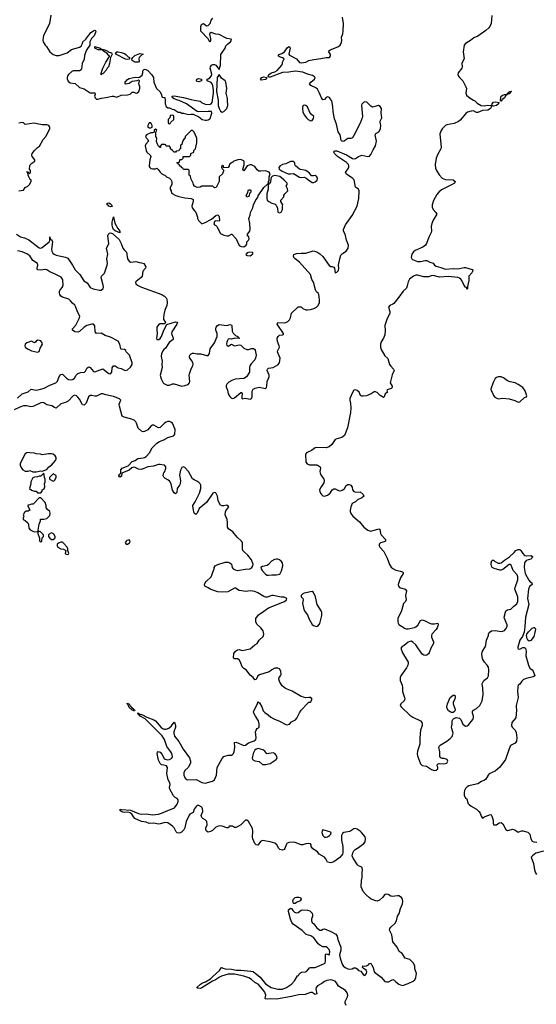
# Model space of a CAD drawing. Header units: inches. Extents: x 2396598 to 2566999, y 262085 to 451979.
# Tile 197 of 256: x 2488139 to 2494802, y 368334 to 381037. Entities that reach past the tile are written whole.
import ezdxf

# ---------------------------------------------------------------- set-up
doc = ezdxf.new("R2010")
doc.units = ezdxf.units.IN
doc.header["$MEASUREMENT"] = 0
for name, color, linetype in [('C4387', 7, 'Continuous'), ('C4388', 7, 'Continuous'), ('C4396', 7, 'Continuous'), ('C4397', 7, 'Continuous'), ('C4398', 7, 'Continuous')]:
    doc.layers.add(name, color=color, linetype=linetype)

msp = doc.modelspace()

# ---------------------------------------------------------------- linework, layer by layer
at = {"layer": 'C4387', "color": 5}
for points, elevation in [([(2488129, 378831), (2488190, 378838), (2488210, 378870), (2488244, 378890), (2488264, 378910), (2488288, 378950), (2488286, 378970), (2488276, 378976), (2488255, 379010), (2488249, 379030), (2488246, 379066), (2488228, 379070), (2488230, 379074), (2488250, 379074), (2488258, 379058), (2488270, 379054), (2488278, 379070), (2488278, 379090), (2488266, 379110), (2488268, 379152), (2488275, 379165), (2488294, 379186), (2488335, 379210), (2488335, 379230), (2488302, 379270), (2488295, 379290), (2488298, 379310), (2488329, 379351), (2488369, 379390), (2488393, 379407), (2488444, 379490), (2488477, 379530), (2488529, 379630), (2488529, 379650), (2488514, 379670), (2488490, 379679), (2488430, 379681), (2488323, 379703), (2488210, 379686), (2488190, 379708), (2488170, 379709), (2488130, 379702)], 40), ([(2490000, 379426), (2489970, 379426), (2489954, 379410), (2489954, 379390), (2489950, 379386), (2489942, 379402), (2489930, 379406), (2489915, 379430), (2489905, 379465), (2489909, 379510), (2489895, 379530), (2489894, 379550), (2489896, 379584), (2489906, 379610), (2489890, 379626), (2489874, 379610), (2489873, 379587), (2489850, 379578), (2489830, 379578), (2489774, 379550), (2489762, 379530), (2489770, 379514), (2489794, 379490), (2489802, 379470), (2489766, 379430), (2489759, 379410), (2489761, 379390), (2489771, 379351), (2489781, 379330), (2489826, 379286), (2489832, 379270), (2489819, 379230), (2489808, 379150), (2489810, 379142), (2489816, 379130), (2489830, 379119), (2489850, 379111), (2489889, 379111), (2489910, 379122), (2489926, 379106), (2489950, 379072), (2489974, 379050), (2490000, 379037)], 40), ([(2488097, 378270), (2488150, 378236), (2488202, 378222), (2488257, 378197), (2488390, 378095), (2488410, 378088), (2488430, 378097), (2488519, 378170), (2488529, 378190), (2488530, 378234), (2488534, 378210), (2488542, 378202), (2488550, 378202), (2488563, 378170), (2488550, 378070), (2488553, 378050), (2488566, 378026), (2488585, 378010), (2488610, 377999), (2488732, 377972), (2488759, 377959), (2488822, 377870), (2488853, 377810), (2488914, 377750), (2488967, 377667), (2489010, 377641), (2489050, 377582), (2489085, 377565), (2489170, 377546), (2489191, 377549), (2489215, 377570), (2489220, 377590), (2489217, 377610), (2489189, 377711), (2489194, 377730), (2489232, 377768), (2489268, 377870), (2489271, 377891), (2489264, 377950), (2489278, 378010), (2489260, 378090), (2489282, 378130), (2489289, 378151), (2489275, 378250), (2489283, 378270), (2489297, 378283), (2489310, 378289), (2489338, 378278), (2489421, 378201), (2489450, 378150), (2489471, 378090), (2489487, 378067), (2489518, 378038), (2489530, 377951), (2489550, 377921), (2489570, 377910), (2489637, 377917), (2489684, 377904), (2489710, 377902), (2489741, 377890), (2489755, 377870), (2489764, 377850), (2489761, 377830), (2489727, 377793), (2489720, 377730), (2489707, 377710), (2489640, 377660), (2489633, 377650), (2489636, 377630), (2489658, 377610), (2489710, 377584), (2489973, 377493), (2490000, 377475)], 20), ([(2488110, 376156), (2488171, 376209), (2488250, 376236), (2488289, 376270), (2488350, 376258), (2488412, 376268), (2488457, 376283), (2488530, 376323), (2488605, 376350), (2488627, 376373), (2488650, 376435), (2488670, 376460), (2488690, 376465), (2488744, 376410), (2488770, 376395), (2488810, 376392), (2488830, 376397), (2488844, 376410), (2488866, 376450), (2488890, 376473), (2488926, 376486), (2488975, 376490), (2488990, 376503), (2489010, 376545), (2489030, 376560), (2489050, 376550), (2489090, 376497), (2489110, 376493), (2489210, 376532), (2489270, 376484), (2489290, 376474), (2489310, 376470), (2489326, 376490), (2489334, 376546), (2489350, 376572), (2489370, 376573), (2489410, 376547), (2489450, 376536), (2489490, 376516), (2489510, 376513), (2489530, 376520), (2489570, 376552), (2489590, 376588), (2489589, 376610), (2489554, 376710), (2489513, 376750), (2489508, 376768), (2489490, 376783), (2489450, 376786), (2489443, 376790), (2489432, 376850), (2489410, 376890), (2489310, 376941), (2489241, 376961), (2489190, 376991), (2489130, 376990), (2489111, 377011), (2489110, 377086), (2489090, 377107), (2489070, 377110), (2489005, 377090), (2488970, 377069), (2488910, 377012), (2488890, 377004), (2488850, 377010), (2488820, 377030), (2488822, 377050), (2488864, 377096), (2488912, 377190), (2488916, 377210), (2488884, 377270), (2488865, 377330), (2488852, 377352), (2488819, 377379), (2488795, 377410), (2488772, 377430), (2488690, 377456), (2488670, 377470), (2488659, 377490), (2488652, 377510), (2488653, 377530), (2488662, 377550), (2488693, 377587), (2488702, 377618), (2488695, 377675), (2488690, 377690), (2488673, 377713), (2488590, 377758), (2488530, 377784), (2488490, 377810), (2488470, 377814), (2488405, 377805), (2488371, 377811), (2488363, 377830), (2488375, 377870), (2488370, 377890), (2488310, 377930), (2488271, 377990), (2488230, 378018), (2488170, 378042), (2488110, 378053)], 20), ([(2490000, 377234), (2489992, 377190), (2489996, 377170), (2490000, 377163)], 20), ([(2490000, 377114), (2489990, 377112), (2489950, 377113), (2489930, 377100), (2489910, 377070), (2489906, 377034), (2489913, 376990), (2489904, 376930), (2489909, 376909), (2489933, 376910), (2489950, 376923), (2489970, 376951), (2489999, 377030), (2490000, 377032)], 20), ([(2490000, 376780), (2489989, 376770), (2489969, 376730), (2489966, 376690), (2489978, 376630), (2489971, 376590), (2489976, 376550), (2489952, 376450), (2489963, 376403), (2489990, 376350), (2490000, 376343)], 20), ([(2490000, 375823), (2489950, 375775), (2489930, 375773), (2489870, 375806), (2489850, 375806), (2489830, 375794), (2489790, 375745), (2489750, 375725), (2489730, 375721), (2489710, 375728), (2489667, 375767), (2489647, 375830), (2489635, 375850), (2489614, 375870), (2489570, 375889), (2489487, 375907), (2489463, 375923), (2489425, 376050), (2489423, 376077), (2489443, 376130), (2489425, 376145), (2489350, 376177), (2489250, 376196), (2489210, 376210), (2489190, 376208), (2489130, 376179), (2489110, 376178), (2489070, 376188), (2489050, 376188), (2489027, 376170), (2488997, 376090), (2488970, 376062), (2488950, 376069), (2488910, 376141), (2488890, 376167), (2488870, 376186), (2488850, 376192), (2488830, 376182), (2488765, 376115), (2488730, 376097), (2488670, 376080), (2488610, 376027), (2488590, 376032), (2488555, 376055), (2488490, 376069), (2488450, 376092), (2488430, 376096), (2488410, 376092), (2488330, 376054), (2488308, 376048), (2488284, 376044), (2488230, 376054), (2488187, 376053), (2488140, 376040), (2488070, 376005)], 20), ([(2490000, 375291), (2489950, 375300), (2489930, 375299), (2489864, 375276), (2489794, 375266), (2489710, 375234), (2489670, 375238), (2489630, 375261), (2489610, 375265), (2489585, 375255), (2489550, 375226), (2489455, 375185), (2489451, 375149), (2489430, 375133), (2489421, 375141), (2489417, 375150), (2489430, 375175), (2489440, 375180), (2489445, 375190), (2489445, 375230), (2489461, 375250), (2489538, 375282), (2489590, 375337), (2489629, 375351), (2489663, 375377), (2489730, 375384), (2489750, 375389), (2489770, 375401), (2489815, 375450), (2489848, 375512), (2489907, 375573), (2489944, 375596), (2490000, 375618)], 20), ([(2490000, 375136), (2489991, 375150), (2489996, 375184), (2490000, 375191)], 20), ([(2490000, 371763), (2489977, 371797), (2489798, 371978), (2489756, 372016), (2489695, 372050), (2489683, 372063), (2489670, 372070), (2489667, 372087), (2489658, 372090), (2489670, 372092), (2489681, 372081), (2489721, 372070), (2489778, 372038), (2489870, 372005), (2489890, 371990), (2489965, 371905), (2489989, 371889), (2490000, 371886)], 20), ([(2490000, 371417), (2489970, 371424), (2489950, 371440), (2489930, 371484), (2489914, 371570), (2489916, 371584), (2489926, 371594), (2489950, 371588), (2489976, 371556), (2490000, 371511)], 20), ([(2490000, 370677), (2489950, 370660), (2489930, 370658), (2489870, 370672), (2489810, 370668), (2489770, 370682), (2489712, 370692), (2489626, 370730), (2489610, 370746), (2489586, 370786), (2489564, 370804), (2489534, 370814), (2489490, 370810), (2489470, 370813), (2489437, 370830), (2489439, 370839), (2489429, 370850), (2489442, 370842), (2489454, 370846), (2489570, 370839), (2489670, 370795), (2489706, 370786), (2489770, 370790), (2489850, 370780), (2489930, 370788), (2489970, 370798), (2490000, 370811)], 20)]:
    msp.add_lwpolyline(points, dxfattribs=dict(at, elevation=elevation))
for points, elevation in [([(2489830, 379706), (2489810, 379706), (2489794, 379670), (2489794, 379650), (2489810, 379642), (2489830, 379642), (2489846, 379650), (2489846, 379670)], 40), ([(2489310, 378621), (2489290, 378630), (2489282, 378642), (2489269, 378650), (2489269, 378670), (2489290, 378673), (2489310, 378663), (2489323, 378650), (2489330, 378628)], 20), ([(2489430, 378289), (2489370, 378315), (2489350, 378330), (2489340, 378350), (2489332, 378388), (2489334, 378426), (2489350, 378492), (2489367, 378410), (2489404, 378344), (2489431, 378310)], 20), ([(2488370, 376904), (2488351, 376890), (2488344, 376876), (2488330, 376869), (2488290, 376888), (2488230, 376869), (2488211, 376850), (2488205, 376830), (2488211, 376811), (2488242, 376790), (2488290, 376766), (2488370, 376747), (2488390, 376758), (2488403, 376797), (2488432, 376850), (2488429, 376870), (2488410, 376892)], 40), ([(2488250, 375455), (2488230, 375449), (2488210, 375434), (2488146, 375310), (2488146, 375290), (2488161, 375250), (2488178, 375230), (2488210, 375211), (2488249, 375211), (2488270, 375222), (2488310, 375205), (2488350, 375205), (2488410, 375218), (2488430, 375214), (2488490, 375232), (2488514, 375270), (2488550, 375291), (2488602, 375350), (2488609, 375370), (2488609, 375390), (2488598, 375410), (2488573, 375433), (2488550, 375437), (2488510, 375436), (2488430, 375422), (2488406, 375430), (2488350, 375437), (2488330, 375444), (2488269, 375449)], 40), ([(2488450, 375186), (2488412, 375148), (2488390, 375148), (2488370, 375138), (2488330, 375135), (2488310, 375126), (2488285, 375075), (2488285, 375050), (2488265, 374990), (2488290, 374965), (2488330, 374952), (2488350, 374952), (2488370, 374934), (2488410, 374934), (2488427, 374953), (2488428, 374970), (2488454, 374986), (2488462, 375010), (2488458, 375050), (2488468, 375072), (2488468, 375108), (2488458, 375130), (2488456, 375164)], 40), ([(2488570, 375178), (2488522, 375130), (2488522, 375110), (2488570, 375082), (2488588, 375092), (2488608, 375130), (2488608, 375150), (2488600, 375160)], 40), ([(2488410, 374866), (2488390, 374866), (2488312, 374788), (2488290, 374788), (2488270, 374778), (2488245, 374775), (2488244, 374764), (2488271, 374710), (2488250, 374698), (2488224, 374696), (2488200, 374680), (2488185, 374650), (2488192, 374630), (2488182, 374610), (2488182, 374590), (2488210, 374574), (2488244, 374544), (2488251, 374530), (2488258, 374478), (2488276, 374456), (2488310, 374436), (2488330, 374431), (2488367, 374433), (2488378, 374438), (2488374, 374410), (2488393, 374347), (2488394, 374310), (2488410, 374302), (2488426, 374310), (2488428, 374350), (2488446, 374370), (2488446, 374390), (2488406, 374430), (2488380, 374440), (2488378, 374450), (2488389, 374530), (2488406, 374570), (2488406, 374594), (2488450, 374591), (2488490, 374601), (2488530, 374642), (2488534, 374666), (2488529, 374690), (2488497, 374717), (2488480, 374740), (2488482, 374770), (2488468, 374810)], 40), ([(2488550, 374418), (2488520, 374400), (2488512, 374390), (2488512, 374370), (2488526, 374346), (2488550, 374332), (2488570, 374332), (2488590, 374342), (2488598, 374350), (2488598, 374370), (2488580, 374400), (2488570, 374408)], 40), ([(2488670, 374295), (2488650, 374289), (2488622, 374270), (2488622, 374250), (2488632, 374230), (2488670, 374211), (2488706, 374206), (2488734, 374190), (2488725, 374150), (2488730, 374145), (2488750, 374138), (2488770, 374142), (2488774, 374150), (2488758, 374190), (2488759, 374210), (2488753, 374230), (2488703, 374283), (2488690, 374294)], 40), ([(2489550, 374328), (2489521, 374319), (2489511, 374310), (2489501, 374290), (2489512, 374272), (2489530, 374271), (2489550, 374285), (2489558, 374290), (2489562, 374310)], 40), ([(2489610, 372122), (2489590, 372130), (2489550, 372165), (2489538, 372198), (2489525, 372210), (2489530, 372225), (2489536, 372216), (2489550, 372211), (2489563, 372183), (2489570, 372180), (2489583, 372163), (2489604, 372150), (2489604, 372144), (2489623, 372130), (2489618, 372122)], 20)]:
    msp.add_lwpolyline(points, close=True, dxfattribs=dict(at, elevation=elevation))
at = {"layer": 'C4388', "color": 5, "elevation": 40}
msp.add_lwpolyline([(2488543, 381097), (2488523, 380990), (2488447, 380830), (2488441, 380810), (2488439, 380770), (2488443, 380750), (2488466, 380710), (2488485, 380690), (2488530, 380622), (2488572, 380590), (2488610, 380576), (2488650, 380576), (2488750, 380611), (2488809, 380651), (2488910, 380683), (2488930, 380696), (2488949, 380730), (2488954, 380750), (2488993, 380787), (2489056, 380870), (2489090, 380895), (2489110, 380901), (2489121, 380890), (2489119, 380870), (2489100, 380830), (2489067, 380793), (2489043, 380750), (2489045, 380710), (2489007, 380653), (2488987, 380613), (2488976, 380576), (2488971, 380529), (2488947, 380473), (2488938, 380402), (2488930, 380389), (2488910, 380377), (2488830, 380377), (2488810, 380370), (2488768, 380330), (2488756, 380310), (2488750, 380290), (2488752, 380272), (2488763, 380243), (2488790, 380223), (2488853, 380213), (2488910, 380161), (2488970, 380147), (2489050, 380095), (2489110, 380092), (2489112, 380070), (2489105, 380050), (2489111, 380030), (2489130, 380011), (2489148, 380012), (2489195, 380025), (2489252, 380032), (2489330, 380051), (2489351, 380051), (2489390, 380038), (2489450, 380065), (2489530, 380066), (2489546, 380070), (2489563, 380077), (2489590, 380102), (2489610, 380102), (2489630, 380092), (2489650, 380091), (2489675, 380110), (2489689, 380150), (2489689, 380170), (2489675, 380210), (2489686, 380250), (2489670, 380258), (2489652, 380248), (2489590, 380239), (2489550, 380214), (2489510, 380204), (2489498, 380210), (2489498, 380230), (2489530, 380266), (2489550, 380277), (2489630, 380297), (2489669, 380291), (2489683, 380297), (2489717, 380323), (2489729, 380350), (2489729, 380371), (2489738, 380390), (2489744, 380396), (2489757, 380397), (2489790, 380382), (2489844, 380324), (2489863, 380290), (2489871, 380230), (2489905, 380150), (2489946, 380110), (2489962, 380082), (2489978, 380038), (2490000, 380034)], dxfattribs=at)
for points in [[(2489190, 380652), (2489205, 380655), (2489238, 380650), (2489275, 380630), (2489282, 380622), (2489325, 380610), (2489331, 380591), (2489311, 380550), (2489299, 380470), (2489283, 380430), (2489268, 380412), (2489255, 380385), (2489216, 380344), (2489201, 380339), (2489190, 380326), (2489189, 380349), (2489210, 380410), (2489250, 380487), (2489298, 380562), (2489298, 380570), (2489290, 380574), (2489265, 380605), (2489219, 380630), (2489217, 380637), (2489206, 380646), (2489189, 380649), (2489150, 380648), (2489110, 380670), (2489110, 380690), (2489178, 380670)], [(2489530, 380522), (2489506, 380526), (2489388, 380590), (2489375, 380610), (2489390, 380621), (2489410, 380623), (2489450, 380615), (2489490, 380599), (2489510, 380586), (2489538, 380558), (2489554, 380550), (2489554, 380530), (2489550, 380528)], [(2489630, 380488), (2489615, 380495), (2489588, 380510), (2489587, 380533), (2489598, 380550), (2489626, 380574), (2489666, 380594), (2489690, 380599), (2489731, 380591), (2489716, 380584), (2489681, 380550), (2489676, 380530), (2489678, 380502), (2489670, 380488)]]:
    msp.add_lwpolyline(points, close=True, dxfattribs=at)
at = {"layer": 'C4396', "color": 5, "elevation": 20}
msp.add_lwpolyline([(2492350, 368320), (2492338, 368350), (2492339, 368370), (2492369, 368430), (2492370, 368450), (2492361, 368481), (2492340, 368510), (2492249, 368569), (2492225, 368610), (2492206, 368630), (2492170, 368645), (2492150, 368648), (2492100, 368640), (2492070, 368627), (2492038, 368602), (2491982, 368570), (2491965, 368550), (2491960, 368530), (2491970, 368470), (2491950, 368459), (2491910, 368484), (2491890, 368485), (2491820, 368460), (2491735, 368455), (2491646, 368434), (2491450, 368399), (2491370, 368404), (2491330, 368400), (2491310, 368404), (2491306, 368410), (2491314, 368450), (2491300, 368490), (2491270, 368530), (2491213, 368593), (2491170, 368616), (2491130, 368655), (2491094, 368674), (2491030, 368696), (2490910, 368723), (2490830, 368721), (2490743, 368697), (2490715, 368685), (2490664, 368650), (2490627, 368633), (2490490, 368544), (2490470, 368539), (2490440, 368540), (2490430, 368541), (2490425, 368550), (2490470, 368594), (2490498, 368610), (2490537, 368623), (2490599, 368661), (2490630, 368693), (2490717, 368770), (2490737, 368803), (2490750, 368807), (2490759, 368799), (2490791, 368791), (2490870, 368786), (2490930, 368774), (2490990, 368773), (2491122, 368762), (2491150, 368755), (2491242, 368682), (2491310, 368599), (2491382, 368550), (2491470, 368527), (2491529, 368530), (2491579, 368550), (2491645, 368595), (2491684, 368636), (2491721, 368699), (2491733, 368707), (2491750, 368731), (2491773, 368747), (2491827, 368753), (2491841, 368759), (2491877, 368803), (2491889, 368810), (2491950, 368810), (2492070, 368862), (2492078, 368870), (2492085, 368895), (2492085, 368975), (2492090, 368985), (2492130, 368971), (2492136, 368984), (2492139, 369010), (2492130, 369039), (2492110, 369064), (2492090, 369075), (2492050, 369077), (2492010, 369097), (2491990, 369115), (2491932, 369192), (2491895, 369215), (2491835, 369235), (2491784, 369284), (2491667, 369367), (2491650, 369390), (2491631, 369430), (2491607, 369530), (2491607, 369553), (2491630, 369574), (2491650, 369565), (2491663, 369543), (2491684, 369524), (2491710, 369515), (2491730, 369520), (2491770, 369548), (2491790, 369554), (2491850, 369550), (2491880, 369540), (2491910, 369511), (2491916, 369490), (2491916, 369470), (2491902, 369430), (2491902, 369410), (2491911, 369390), (2491932, 369372), (2491970, 369322), (2492010, 369291), (2492030, 369291), (2492050, 369305), (2492070, 369307), (2492150, 369274), (2492217, 369237), (2492233, 369213), (2492244, 369170), (2492280, 369070), (2492280, 369030), (2492266, 368970), (2492272, 368930), (2492300, 368850), (2492312, 368832), (2492337, 368810), (2492370, 368793), (2492392, 368788), (2492429, 368791), (2492450, 368805), (2492470, 368805), (2492490, 368792), (2492510, 368771), (2492541, 368761), (2492570, 368718), (2492590, 368706), (2492612, 368730), (2492617, 368750), (2492614, 368770), (2492570, 368798), (2492562, 368810), (2492566, 368830), (2492585, 368825), (2492610, 368830), (2492636, 368844), (2492650, 368861), (2492670, 368865), (2492679, 368839), (2492699, 368810), (2492705, 368770), (2492715, 368750), (2492802, 368682), (2492850, 368629), (2492870, 368622), (2492897, 368623), (2492950, 368653), (2492970, 368643), (2492990, 368622), (2493030, 368593), (2493070, 368576), (2493090, 368579), (2493150, 368600), (2493212, 368630), (2493234, 368650), (2493250, 368679), (2493258, 368730), (2493236, 368790), (2493235, 368830), (2493212, 368870), (2493173, 368913), (2493110, 368930), (2493070, 368987), (2493034, 369014), (2493009, 369069), (2492950, 369141), (2492940, 369230), (2492910, 369290), (2492912, 369310), (2492925, 369330), (2492980, 369380), (2493000, 369410), (2493010, 369470), (2493033, 369507), (2493049, 369570), (2493077, 369630), (2493082, 369658), (2493077, 369690), (2493065, 369710), (2493030, 369734), (2493010, 369735), (2492943, 369723), (2492927, 369727), (2492890, 369752), (2492870, 369756), (2492850, 369749), (2492819, 369710), (2492781, 369679), (2492750, 369666), (2492731, 369669), (2492672, 369692), (2492650, 369707), (2492607, 369747), (2492569, 369790), (2492543, 369850), (2492547, 369930), (2492557, 369970), (2492556, 370000)], dxfattribs=at)
msp.add_lwpolyline([(2491670, 369635), (2491661, 369670), (2491669, 369690), (2491694, 369710), (2491710, 369715), (2491738, 369718), (2491763, 369710), (2491768, 369690), (2491756, 369670), (2491710, 369647), (2491690, 369636)], close=True, dxfattribs=at)
at = {"layer": 'C4397', "color": 5}
for points, elevation in [([(2490000, 376343), (2490014, 376334), (2490043, 376323), (2490070, 376323), (2490110, 376338), (2490130, 376341), (2490230, 376310), (2490270, 376316), (2490310, 376330), (2490331, 376350), (2490335, 376370), (2490325, 376450), (2490328, 376470), (2490350, 376531), (2490372, 376570), (2490376, 376590), (2490373, 376610), (2490364, 376630), (2490335, 376670), (2490329, 376690), (2490333, 376710), (2490352, 376728), (2490370, 376735), (2490386, 376734), (2490430, 376725), (2490475, 376725), (2490550, 376704), (2490570, 376703), (2490587, 376730), (2490594, 376790), (2490652, 376868), (2490688, 376950), (2490687, 376987), (2490670, 377030), (2490667, 377050), (2490673, 377070), (2490690, 377091), (2490710, 377103), (2490810, 377090), (2490850, 377105), (2490870, 377097), (2490874, 377090), (2490880, 377020), (2490891, 376991), (2490923, 376963), (2490951, 376950), (2490958, 376938), (2490976, 376930), (2490970, 376924), (2490914, 376926), (2490870, 376914), (2490850, 376918), (2490830, 376915), (2490813, 376890), (2490810, 376878), (2490807, 376850), (2490810, 376832), (2490830, 376826), (2490870, 376852), (2490910, 376831), (2490970, 376842), (2490990, 376839), (2491030, 376797), (2491070, 376781), (2491090, 376782), (2491130, 376795), (2491156, 376796), (2491168, 376788), (2491175, 376775), (2491188, 376710), (2491182, 376670), (2491174, 376650), (2491124, 376596), (2491107, 376573), (2491101, 376550), (2491103, 376490), (2491064, 376430), (2491030, 376408), (2490920, 376400), (2490876, 376384), (2490838, 376362), (2490810, 376336), (2490802, 376318), (2490802, 376302), (2490819, 376259), (2490830, 376210), (2490850, 376174), (2490870, 376154), (2490890, 376151), (2490910, 376160), (2490990, 376227), (2491005, 376225), (2491010, 376214), (2491003, 376170), (2491005, 376150), (2491010, 376145), (2491046, 376154), (2491110, 376142), (2491129, 376150), (2491139, 376170), (2491136, 376244), (2491151, 376269), (2491178, 376282), (2491226, 376294), (2491310, 376279), (2491322, 376290), (2491328, 376310), (2491331, 376370), (2491356, 376430), (2491357, 376450), (2491333, 376510), (2491337, 376530), (2491350, 376539), (2491410, 376551), (2491470, 376583), (2491490, 376611), (2491499, 376670), (2491471, 376730), (2491466, 376750), (2491470, 376770), (2491488, 376810), (2491485, 376830), (2491463, 376883), (2491462, 376930), (2491471, 376949), (2491481, 376959), (2491490, 376965), (2491530, 376970), (2491540, 376980), (2491542, 376990), (2491461, 377110), (2491469, 377130), (2491550, 377126), (2491571, 377129), (2491597, 377143), (2491617, 377163), (2491632, 377190), (2491644, 377250), (2491730, 377331), (2491750, 377334), (2491770, 377331), (2491791, 377310), (2491830, 377294), (2491850, 377292), (2491890, 377300), (2491934, 377310), (2491969, 377330), (2491990, 377351), (2492008, 377390), (2492008, 377428), (2491998, 377490), (2491989, 377509), (2491967, 377527), (2491954, 377550), (2491927, 377650), (2491906, 377686), (2491892, 377750), (2491747, 377907), (2491693, 377950), (2491676, 377970), (2491669, 377990), (2491674, 378006), (2491710, 378019), (2491770, 378025), (2491830, 378023), (2491926, 378054), (2491970, 378041), (2492010, 378017), (2492050, 377983), (2492130, 377867), (2492150, 377854), (2492170, 377854), (2492190, 377845), (2492199, 377830), (2492210, 377772), (2492230, 377779), (2492250, 377801), (2492254, 377830), (2492249, 377870), (2492267, 377953), (2492283, 377997), (2492301, 378019), (2492350, 378052), (2492376, 378090), (2492378, 378130), (2492353, 378193), (2492335, 378270), (2492316, 378310), (2492317, 378330), (2492342, 378390), (2492428, 378510), (2492492, 378630), (2492513, 378730), (2492516, 378830), (2492509, 378849), (2492470, 378878), (2492453, 378973), (2492432, 378992), (2492370, 379030), (2492348, 379050), (2492341, 379070), (2492344, 379076), (2492373, 379110), (2492383, 379130), (2492384, 379150), (2492378, 379170), (2492355, 379195), (2492240, 379270), (2492200, 379310), (2492190, 379330), (2492198, 379342), (2492210, 379346), (2492230, 379343), (2492353, 379293), (2492430, 379245), (2492450, 379240), (2492470, 379246), (2492507, 379273), (2492550, 379288), (2492630, 379272), (2492650, 379278), (2492670, 379296), (2492700, 379360), (2492730, 379411), (2492741, 379470), (2492725, 379550), (2492733, 379567), (2492770, 379589), (2492794, 379630), (2492798, 379670), (2492787, 379713), (2492790, 379730), (2492808, 379770), (2492807, 379807), (2492801, 379830), (2492806, 379890), (2492790, 379919), (2492769, 379929), (2492690, 379909), (2492670, 379923), (2492615, 379975), (2492590, 379979), (2492572, 379970), (2492554, 379946), (2492548, 379930), (2492560, 379790), (2492556, 379770), (2492530, 379703), (2492450, 379545), (2492430, 379514), (2492422, 379510), (2492410, 379505), (2492370, 379504), (2492322, 379470), (2492310, 379466), (2492298, 379470), (2492290, 379475), (2492283, 379490), (2492283, 379510), (2492272, 379550), (2492248, 379592), (2492224, 379690), (2492198, 379758), (2492181, 379850), (2492179, 379919), (2492165, 379990), (2492158, 380000)], 20), ([(2490014, 380000), (2490016, 379950), (2490030, 379918), (2490050, 379902), (2490070, 379902), (2490104, 379884), (2490130, 379878), (2490184, 379844), (2490210, 379842), (2490230, 379832), (2490250, 379831), (2490310, 379812), (2490350, 379818), (2490377, 379817), (2490450, 379785), (2490492, 379750), (2490530, 379739), (2490550, 379741), (2490570, 379746), (2490596, 379764), (2490616, 379830), (2490611, 379851), (2490570, 379854), (2490449, 379849), (2490430, 379854), (2490289, 379950), (2490195, 379995), (2490179, 380000)], 40), ([(2490388, 380000), (2490465, 379985), (2490478, 379978), (2490482, 379970), (2490530, 379948), (2490590, 379945), (2490610, 379951), (2490621, 379970), (2490625, 379990), (2490626, 380000)], 40), ([(2490697, 380000), (2490699, 379990), (2490700, 379930), (2490711, 379891), (2490730, 379856), (2490750, 379846), (2490770, 379852), (2490809, 379891), (2490823, 379930), (2490819, 380000)], 40), ([(2493994, 380000), (2494010, 379991), (2494041, 379961), (2494090, 379929), (2494130, 379925), (2494173, 379933), (2494229, 379931), (2494232, 379950), (2494250, 379973), (2494276, 379976), (2494322, 379970), (2494315, 379965), (2494313, 379950), (2494287, 379930), (2494250, 379923), (2494230, 379929), (2494222, 379918), (2494222, 379910), (2494212, 379890), (2494176, 379870), (2494110, 379865), (2494050, 379841), (2494030, 379840), (2493990, 379860), (2493962, 379858), (2493916, 379844), (2493893, 379827), (2493820, 379740), (2493798, 379722), (2493743, 379697), (2493650, 379679), (2493630, 379670), (2493589, 379631), (2493573, 379607), (2493557, 379563), (2493575, 379390), (2493571, 379370), (2493530, 379303), (2493509, 379250), (2493499, 379170), (2493503, 379123), (2493516, 379090), (2493550, 379036), (2493590, 378993), (2493630, 378975), (2493730, 378969), (2493754, 378950), (2493745, 378930), (2493715, 378910), (2493580, 378840), (2493547, 378813), (2493518, 378782), (2493477, 378703), (2493459, 378650), (2493460, 378620), (2493470, 378590), (2493508, 378550), (2493519, 378530), (2493470, 378452), (2493454, 378406), (2493447, 378370), (2493450, 378310), (2493446, 378290), (2493417, 378230), (2493388, 378150), (2493374, 378130), (2493337, 378103), (2493241, 378059), (2493217, 378043), (2493195, 378010), (2493187, 377970), (2493196, 377950), (2493204, 377944), (2493270, 377917), (2493310, 377916), (2493370, 377932), (2493390, 377929), (2493430, 377909), (2493470, 377896), (2493489, 377870), (2493510, 377856), (2493570, 377842), (2493630, 377820), (2493730, 377825), (2493790, 377822), (2493870, 377841), (2493890, 377840), (2493976, 377816), (2493982, 377810), (2493981, 377790), (2493971, 377770), (2493932, 377730), (2493934, 377670), (2493913, 377593), (2493915, 377565), (2493910, 377558), (2493902, 377582), (2493890, 377585), (2493870, 377608), (2493843, 377670), (2493830, 377689), (2493810, 377704), (2493790, 377710), (2493670, 377724), (2493554, 377714), (2493470, 377736), (2493446, 377734), (2493410, 377721), (2493350, 377720), (2493270, 377743), (2493250, 377743), (2493219, 377730), (2493168, 377690), (2493150, 377656), (2493138, 377602), (2493126, 377574), (2493086, 377534), (2493030, 377457), (2492963, 377377), (2492950, 377366), (2492911, 377349), (2492896, 377330), (2492914, 377274), (2492913, 377250), (2492875, 377170), (2492854, 377106), (2492850, 377090), (2492855, 377025), (2492847, 376973), (2492830, 376930), (2492801, 376879), (2492793, 376850), (2492794, 376810), (2492803, 376783), (2492850, 376702), (2492887, 376667), (2492909, 376589), (2492925, 376565), (2492959, 376530), (2492967, 376510), (2492943, 376457), (2492918, 376350), (2492942, 376310), (2492941, 376290), (2492930, 376279), (2492878, 376262), (2492874, 376250), (2492882, 376230), (2492851, 376209), (2492842, 376170), (2492830, 376162), (2492789, 376190), (2492750, 376225), (2492730, 376234), (2492710, 376234), (2492671, 376210), (2492610, 376185), (2492570, 376178), (2492550, 376181), (2492534, 376190), (2492517, 376230), (2492493, 376253), (2492470, 376263), (2492450, 376257), (2492431, 376229), (2492399, 376150), (2492396, 376130), (2492406, 376086), (2492412, 376031), (2492406, 375970), (2492368, 375770), (2492328, 375672), (2492293, 375647), (2492229, 375631), (2492210, 375620), (2492165, 375555), (2492130, 375524), (2492090, 375515), (2491970, 375518), (2491950, 375514), (2491901, 375479), (2491838, 375450), (2491827, 375430), (2491829, 375330), (2491846, 375306), (2491876, 375296), (2491970, 375292), (2491990, 375287), (2492013, 375270), (2492017, 375250), (2492012, 375210), (2492014, 375190), (2492025, 375165), (2492062, 375110), (2492067, 375090), (2492060, 375060), (2492026, 375010), (2492008, 374970), (2492009, 374950), (2492017, 374930), (2492031, 374910), (2492050, 374893), (2492070, 374888), (2492110, 374901), (2492143, 374930), (2492170, 374971), (2492190, 374985), (2492210, 374983), (2492250, 374964), (2492270, 374960), (2492290, 374961), (2492309, 374970), (2492328, 374990), (2492350, 375028), (2492370, 375040), (2492390, 375040), (2492410, 375031), (2492420, 375020), (2492427, 375007), (2492433, 374970), (2492448, 374948), (2492470, 374942), (2492530, 374947), (2492567, 374910), (2492576, 374890), (2492573, 374887), (2492551, 374870), (2492498, 374842), (2492470, 374817), (2492426, 374794), (2492410, 374750), (2492402, 374710), (2492401, 374690), (2492408, 374668), (2492435, 374630), (2492520, 374560), (2492577, 374490), (2492630, 374453), (2492670, 374440), (2492770, 374470), (2492783, 374463), (2492794, 374410), (2492802, 374390), (2492856, 374330), (2492857, 374310), (2492841, 374299), (2492794, 374286), (2492782, 374279), (2492775, 374270), (2492774, 374250), (2492785, 374230), (2492835, 374175), (2492880, 374090), (2492907, 374010), (2492930, 373975), (2492950, 373956), (2492990, 373933), (2493050, 373924), (2493075, 373915), (2493084, 373904), (2493087, 373890), (2493050, 373836), (2493032, 373790), (2493022, 373750), (2493023, 373730), (2493038, 373710), (2493109, 373689), (2493126, 373670), (2493117, 373610), (2493125, 373550), (2493114, 373530), (2493090, 373504), (2493062, 373410), (2493018, 373310), (2493015, 373270), (2493020, 373250), (2493030, 373235), (2493110, 373182), (2493130, 373176), (2493150, 373176), (2493230, 373195), (2493250, 373204), (2493273, 373227), (2493310, 373285), (2493330, 373293), (2493370, 373283), (2493416, 373256), (2493450, 373243), (2493490, 373242), (2493530, 373250), (2493535, 373230), (2493523, 373190), (2493510, 373169), (2493456, 373110), (2493449, 373090), (2493450, 373070), (2493476, 373010), (2493476, 372990), (2493443, 372930), (2493419, 372870), (2493410, 372856), (2493390, 372840), (2493370, 372835), (2493350, 372839), (2493330, 372851), (2493250, 372970), (2493210, 373006), (2493190, 373018), (2493170, 373016), (2493150, 373008), (2493098, 372962), (2493070, 372950), (2493053, 372930), (2493075, 372870), (2493137, 372770), (2493148, 372750), (2493150, 372730), (2493145, 372710), (2493127, 372673), (2493053, 372570), (2493045, 372550), (2493046, 372510), (2493070, 372450), (2493076, 372416), (2493077, 372370), (2493104, 372290), (2493105, 372275), (2493098, 372250), (2493055, 372210), (2493048, 372190), (2493059, 372170), (2493170, 372063), (2493210, 372038), (2493310, 371992), (2493326, 371970), (2493330, 371950), (2493328, 371930), (2493310, 371870), (2493300, 371770), (2493301, 371690), (2493270, 371601), (2493267, 371567), (2493270, 371538), (2493294, 371470), (2493310, 371436), (2493330, 371415), (2493386, 371406), (2493450, 371362), (2493490, 371351), (2493510, 371355), (2493532, 371370), (2493532, 371392), (2493524, 371410), (2493529, 371431), (2493550, 371439), (2493610, 371435), (2493650, 371444), (2493661, 371470), (2493653, 371493), (2493615, 371505), (2493587, 371507), (2493570, 371514), (2493557, 371530), (2493559, 371590), (2493547, 371650), (2493552, 371668), (2493562, 371678), (2493649, 371730), (2493690, 371763), (2493715, 371790), (2493728, 371830), (2493711, 371890), (2493710, 371910), (2493719, 371950), (2493718, 371990), (2493726, 372010), (2493738, 372022), (2493768, 372032), (2493810, 372027), (2493830, 372010), (2493856, 371950), (2493870, 371933), (2493890, 371922), (2493910, 371928), (2493930, 371944), (2493985, 372010), (2493993, 372030), (2493994, 372050), (2493981, 372090), (2493981, 372110), (2493993, 372127), (2494030, 372150), (2494072, 372190), (2494106, 372250), (2494116, 372330), (2494112, 372412), (2494102, 372470), (2494127, 372510), (2494173, 372547), (2494186, 372570), (2494190, 372650), (2494184, 372684), (2494170, 372710), (2494133, 372750), (2494110, 372789), (2494098, 372850), (2494107, 372890), (2494145, 372950), (2494151, 372970), (2494160, 373030), (2494184, 373090), (2494186, 373110), (2494196, 373130), (2494225, 373150), (2494270, 373155), (2494350, 373145), (2494370, 373147), (2494390, 373157), (2494410, 373176), (2494426, 373210), (2494427, 373230), (2494390, 373310), (2494387, 373330), (2494408, 373410), (2494430, 373425), (2494473, 373430), (2494512, 373470), (2494550, 373500), (2494566, 373530), (2494562, 373590), (2494526, 373690), (2494528, 373710), (2494564, 373810), (2494565, 373850), (2494555, 373875), (2494505, 373930), (2494478, 373998), (2494470, 374007), (2494450, 374007), (2494370, 373943), (2494350, 373933), (2494330, 373933), (2494290, 373949), (2494257, 373957), (2494230, 373974), (2494220, 374010), (2494221, 374030), (2494230, 374054), (2494238, 374062), (2494250, 374065), (2494265, 374050), (2494310, 374026), (2494330, 374024), (2494350, 374030), (2494390, 374065), (2494455, 374105), (2494517, 374163), (2494539, 374190), (2494570, 374202), (2494590, 374201), (2494603, 374190), (2494627, 374150), (2494650, 374125), (2494670, 374119), (2494730, 374124), (2494752, 374112), (2494745, 374090), (2494730, 374076), (2494670, 374061), (2494650, 374030), (2494645, 373970), (2494660, 373890), (2494704, 373804), (2494723, 373783), (2494744, 373770), (2494747, 373750), (2494715, 373725), (2494700, 373690), (2494690, 373570), (2494704, 373490), (2494662, 373330), (2494655, 373205), (2494644, 373136), (2494623, 373077), (2494589, 373030), (2494562, 372942), (2494563, 372930), (2494570, 372919), (2494590, 372915), (2494630, 372935), (2494650, 372939), (2494664, 372924), (2494672, 372888), (2494667, 372830), (2494701, 372710), (2494719, 372670), (2494750, 372648), (2494763, 372630), (2494783, 372570), (2494763, 372557), (2494670, 372538), (2494637, 372523), (2494616, 372504), (2494590, 372464), (2494570, 372449), (2494563, 372430), (2494559, 372370), (2494569, 372290), (2494544, 372190), (2494542, 372170), (2494548, 372130), (2494536, 372030), (2494488, 371970), (2494481, 371930), (2494491, 371910), (2494529, 371869), (2494541, 371841), (2494552, 371772), (2494548, 371730), (2494530, 371703), (2494469, 371671), (2494451, 371629), (2494404, 371490), (2494330, 371394), (2494270, 371343), (2494194, 371306), (2494180, 371290), (2494150, 371240), (2494135, 371225), (2494095, 371210), (2494050, 371176), (2493950, 371157), (2493930, 371151), (2493910, 371138), (2493890, 371116), (2493877, 371090), (2493870, 371066), (2493870, 371034), (2493890, 370994), (2493904, 370984), (2493921, 370930), (2493938, 370910), (2493964, 370890), (2494030, 370850), (2494063, 370823), (2494078, 370798), (2494090, 370762), (2494110, 370734), (2494126, 370750), (2494142, 370758), (2494210, 370783), (2494219, 370779), (2494230, 370762), (2494245, 370710), (2494246, 370666), (2494252, 370650), (2494290, 370649), (2494323, 370677), (2494350, 370680), (2494370, 370663), (2494410, 370590), (2494430, 370577), (2494450, 370579), (2494495, 370595), (2494526, 370586), (2494570, 370554), (2494610, 370570), (2494628, 370572), (2494693, 370553), (2494717, 370530), (2494730, 370470), (2494750, 370438), (2494770, 370428), (2494810, 370426)], 20), ([(2494358, 380000), (2494350, 379984), (2494345, 379985), (2494341, 380000)], 20), ([(2490000, 379037), (2490012, 379032), (2490034, 379010), (2490072, 378992), (2490090, 378974), (2490102, 378950), (2490102, 378910), (2490082, 378870), (2490082, 378850), (2490092, 378830), (2490098, 378798), (2490154, 378770), (2490190, 378758), (2490270, 378738), (2490351, 378731), (2490376, 378716), (2490378, 378690), (2490358, 378630), (2490365, 378610), (2490392, 378572), (2490410, 378554), (2490431, 378491), (2490432, 378470), (2490447, 378447), (2490490, 378405), (2490530, 378419), (2490615, 378465), (2490670, 378510), (2490690, 378519), (2490697, 378517), (2490707, 378507), (2490710, 378494), (2490715, 378445), (2490710, 378438), (2490670, 378444), (2490650, 378434), (2490643, 378403), (2490650, 378392), (2490670, 378382), (2490682, 378370), (2490730, 378278), (2490770, 378259), (2490812, 378248), (2490832, 378248), (2490870, 378271), (2490874, 378270), (2490931, 378210), (2490970, 378122), (2490994, 378110), (2491030, 378107), (2491062, 378130), (2491069, 378150), (2491068, 378172), (2491090, 378194), (2491098, 378210), (2491094, 378234), (2491078, 378250), (2491078, 378270), (2491109, 378310), (2491112, 378328), (2491109, 378410), (2491094, 378470), (2491110, 378514), (2491116, 378550), (2491146, 378610), (2491155, 378650), (2491185, 378715), (2491210, 378745), (2491217, 378763), (2491290, 378871), (2491330, 378912), (2491346, 378914), (2491349, 378949), (2491358, 378962), (2491358, 379010), (2491369, 379050), (2491357, 379070), (2491310, 379089), (2491250, 379083), (2491224, 379084), (2491200, 379100), (2491170, 379144), (2491130, 379165), (2491110, 379165), (2491071, 379150), (2491028, 379088), (2491018, 379110), (2491034, 379166), (2491034, 379210), (2490992, 379232), (2490954, 379230), (2490902, 379210), (2490890, 379198), (2490845, 379175), (2490842, 379150), (2490830, 379128), (2490766, 379126), (2490766, 379150), (2490750, 379158), (2490745, 379155), (2490742, 379130), (2490750, 379114), (2490774, 379090), (2490764, 379076), (2490754, 379050), (2490714, 379010), (2490711, 378950), (2490674, 378870), (2490650, 378868), (2490630, 378888), (2490490, 378888), (2490465, 378875), (2490430, 378874), (2490410, 378879), (2490395, 378890), (2490382, 378910), (2490378, 378930), (2490348, 378990), (2490342, 379022), (2490326, 379030), (2490326, 379090), (2490322, 379102), (2490310, 379106), (2490250, 379106), (2490242, 379122), (2490226, 379130), (2490222, 379142), (2490207, 379147), (2490202, 379162), (2490187, 379167), (2490182, 379182), (2490166, 379190), (2490170, 379194), (2490202, 379198), (2490206, 379230), (2490210, 379234), (2490230, 379234), (2490246, 379250), (2490247, 379273), (2490330, 379274), (2490346, 379290), (2490346, 379310), (2490386, 379330), (2490386, 379350), (2490407, 379373), (2490422, 379450), (2490422, 379510), (2490390, 379586), (2490370, 379606), (2490350, 379606), (2490274, 379530), (2490272, 379510), (2490260, 379500), (2490244, 379476), (2490233, 379447), (2490232, 379428), (2490218, 379422), (2490214, 379410), (2490214, 379370), (2490198, 379362), (2490190, 379346), (2490158, 379342), (2490150, 379326), (2490130, 379326), (2490108, 379348), (2490086, 379370), (2490086, 379390), (2490070, 379406), (2490030, 379406), (2490022, 379422), (2490010, 379426), (2490000, 379426)], 40), ([(2490000, 377475), (2490008, 377470), (2490028, 377450), (2490037, 377430), (2490040, 377390), (2490036, 377350), (2490010, 377290), (2490000, 377234)], 20), ([(2490000, 377163), (2490018, 377130), (2490017, 377123), (2490005, 377115), (2490000, 377114)], 20), ([(2490000, 377032), (2490037, 377103), (2490150, 377138), (2490173, 377133), (2490168, 377110), (2490100, 377010), (2490098, 376990), (2490119, 376930), (2490119, 376910), (2490066, 376874), (2490021, 376799), (2490000, 376780)], 20), ([(2490000, 375618), (2490010, 375623), (2490050, 375648), (2490121, 375670), (2490130, 375677), (2490140, 375690), (2490145, 375750), (2490111, 375830), (2490090, 375846), (2490070, 375853), (2490050, 375852), (2490030, 375845), (2490007, 375830), (2490000, 375823)], 20), ([(2490000, 375191), (2490012, 375210), (2490024, 375250), (2490023, 375270), (2490009, 375289), (2490000, 375291)], 20), ([(2490000, 371886), (2490005, 371885), (2490030, 371884), (2490064, 371896), (2490095, 371925), (2490133, 371973), (2490142, 371962), (2490150, 371930), (2490149, 371910), (2490129, 371850), (2490127, 371830), (2490135, 371795), (2490190, 371724), (2490246, 371626), (2490330, 371513), (2490344, 371470), (2490342, 371450), (2490330, 371421), (2490310, 371390), (2490271, 371350), (2490258, 371322), (2490257, 371290), (2490273, 371253), (2490293, 371233), (2490309, 371229), (2490414, 371234), (2490490, 371196), (2490530, 371188), (2490628, 371212), (2490652, 371230), (2490679, 371290), (2490684, 371390), (2490750, 371507), (2490770, 371530), (2490829, 371550), (2490870, 371550), (2490884, 371556), (2490897, 371570), (2490905, 371590), (2490912, 371650), (2490910, 371711), (2490930, 371715), (2491030, 371674), (2491050, 371679), (2491092, 371708), (2491165, 371735), (2491184, 371750), (2491189, 371770), (2491182, 371850), (2491189, 371870), (2491204, 371890), (2491220, 371900), (2491229, 371911), (2491229, 371951), (2491221, 371990), (2491181, 372050), (2491159, 372090), (2491156, 372110), (2491206, 372210), (2491210, 372234), (2491230, 372222), (2491262, 372170), (2491280, 372120), (2491299, 372099), (2491345, 372070), (2491379, 372039), (2491415, 372015), (2491490, 371987), (2491570, 371944), (2491590, 371939), (2491621, 371950), (2491643, 371977), (2491696, 372004), (2491714, 372026), (2491746, 372094), (2491769, 372130), (2491850, 372216), (2491870, 372232), (2491890, 372232), (2491912, 372270), (2491894, 372290), (2491870, 372293), (2491830, 372286), (2491770, 372307), (2491654, 372374), (2491568, 372408), (2491524, 372444), (2491496, 372490), (2491481, 372530), (2491487, 372550), (2491504, 372570), (2491510, 372590), (2491506, 372630), (2491490, 372662), (2491470, 372672), (2491430, 372669), (2491391, 372650), (2491371, 372630), (2491357, 372623), (2491230, 372583), (2491210, 372570), (2491190, 372526), (2491170, 372518), (2491149, 372550), (2491110, 372579), (2491066, 372646), (2491030, 372666), (2491010, 372689), (2490989, 372750), (2490970, 372779), (2490950, 372789), (2490910, 372790), (2490898, 372810), (2490902, 372858), (2490923, 372890), (2490950, 372905), (2490970, 372910), (2491010, 372898), (2491110, 372918), (2491170, 372970), (2491202, 372990), (2491226, 373030), (2491280, 373080), (2491288, 373110), (2491280, 373150), (2491250, 373191), (2491198, 373238), (2491184, 373270), (2491183, 373310), (2491221, 373359), (2491243, 373377), (2491290, 373404), (2491350, 373450), (2491555, 373530), (2491582, 373550), (2491586, 373570), (2491550, 373585), (2491510, 373586), (2491410, 373608), (2491390, 373607), (2491330, 373588), (2491310, 373588), (2491290, 373594), (2491210, 373642), (2491170, 373659), (2491112, 373668), (2491050, 373661), (2491030, 373663), (2490970, 373674), (2490923, 373703), (2490910, 373704), (2490824, 373656), (2490750, 373651), (2490696, 373656), (2490604, 373684), (2490570, 373709), (2490528, 373730), (2490522, 373750), (2490533, 373770), (2490546, 373790), (2490607, 373850), (2490618, 373870), (2490629, 373910), (2490649, 373950), (2490649, 373971), (2490659, 373990), (2490695, 374010), (2490790, 374036), (2490830, 374038), (2490850, 374030), (2490870, 374011), (2490880, 373970), (2490894, 373950), (2490917, 373937), (2490950, 373931), (2491047, 373947), (2491108, 373952), (2491132, 373970), (2491147, 373990), (2491152, 374010), (2491130, 374070), (2491080, 374130), (2491042, 374162), (2491018, 374190), (2491011, 374211), (2491011, 374290), (2491001, 374310), (2490942, 374362), (2490888, 374430), (2490834, 374470), (2490818, 374490), (2490820, 374550), (2490816, 374590), (2490788, 374650), (2490792, 374688), (2490799, 374701), (2490835, 374750), (2490810, 374774), (2490770, 374765), (2490750, 374765), (2490730, 374775), (2490698, 374830), (2490690, 374890), (2490670, 374932), (2490650, 374938), (2490630, 374929), (2490550, 374807), (2490455, 374730), (2490430, 374669), (2490410, 374654), (2490390, 374669), (2490376, 374730), (2490373, 374770), (2490404, 374816), (2490459, 374930), (2490475, 374990), (2490474, 375030), (2490467, 375047), (2490448, 375068), (2490425, 375085), (2490390, 375099), (2490370, 375114), (2490316, 375210), (2490270, 375259), (2490250, 375266), (2490230, 375258), (2490213, 375227), (2490202, 375162), (2490212, 375092), (2490210, 375050), (2490201, 375030), (2490172, 374990), (2490165, 374935), (2490150, 374921), (2490130, 374932), (2490110, 374969), (2490091, 375050), (2490077, 375077), (2490050, 375102), (2490010, 375120), (2490000, 375136)], 20), ([(2490000, 371511), (2490004, 371504), (2490016, 371496), (2490050, 371489), (2490070, 371490), (2490100, 371510), (2490110, 371530), (2490102, 371570), (2490090, 371593), (2490039, 371659), (2490009, 371750), (2490000, 371763)], 20), ([(2490000, 370811), (2490135, 370870), (2490170, 370916), (2490185, 370950), (2490184, 370970), (2490169, 370990), (2490143, 371003), (2490122, 371022), (2490075, 371110), (2490071, 371130), (2490078, 371170), (2490074, 371190), (2490053, 371230), (2490038, 371310), (2490046, 371390), (2490032, 371410), (2490000, 371417)], 20), ([(2492556, 370000), (2492555, 370030), (2492559, 370070), (2492556, 370090), (2492550, 370102), (2492510, 370119), (2492495, 370135), (2492440, 370220), (2492427, 370250), (2492435, 370290), (2492450, 370315), (2492465, 370330), (2492510, 370358), (2492578, 370410), (2492593, 370430), (2492601, 370470), (2492594, 370494), (2492549, 370549), (2492530, 370569), (2492490, 370595), (2492470, 370602), (2492450, 370597), (2492398, 370562), (2492318, 370550), (2492302, 370538), (2492290, 370510), (2492290, 370450), (2492306, 370370), (2492307, 370290), (2492303, 370270), (2492270, 370226), (2492190, 370173), (2492150, 370158), (2492108, 370168), (2492086, 370210), (2492070, 370230), (2492002, 370270), (2491982, 370302), (2491919, 370339), (2491899, 370370), (2491899, 370390), (2491890, 370402), (2491870, 370409), (2491830, 370402), (2491790, 370389), (2491770, 370389), (2491690, 370423), (2491670, 370426), (2491610, 370422), (2491586, 370410), (2491574, 370390), (2491558, 370342), (2491549, 370331), (2491530, 370324), (2491493, 370333), (2491482, 370342), (2491454, 370390), (2491431, 370411), (2491370, 370430), (2491270, 370445), (2491246, 370434), (2491215, 370390), (2491210, 370387), (2491190, 370390), (2491170, 370410), (2491144, 370470), (2491140, 370490), (2491148, 370568), (2491141, 370601), (2491090, 370690), (2491070, 370710), (2491050, 370708), (2490990, 370651), (2490930, 370615), (2490910, 370614), (2490886, 370630), (2490850, 370634), (2490842, 370630), (2490834, 370610), (2490811, 370609), (2490750, 370630), (2490710, 370637), (2490670, 370618), (2490625, 370575), (2490599, 370561), (2490570, 370555), (2490550, 370566), (2490541, 370590), (2490541, 370610), (2490556, 370650), (2490552, 370690), (2490532, 370712), (2490503, 370730), (2490490, 370745), (2490479, 370770), (2490501, 370819), (2490499, 370859), (2490490, 370875), (2490450, 370897), (2490430, 370899), (2490414, 370886), (2490391, 370850), (2490376, 370810), (2490334, 370786), (2490325, 370775), (2490285, 370690), (2490269, 370610), (2490257, 370583), (2490225, 370555), (2490210, 370546), (2490190, 370542), (2490170, 370548), (2490159, 370559), (2490132, 370610), (2490111, 370631), (2490050, 370676), (2490010, 370680), (2490000, 370677)], 20), ([(2494897, 370310), (2494798, 370282), (2494751, 370250), (2494735, 370230), (2494766, 370150), (2494778, 370070), (2494793, 370030), (2494804, 370010)], 20)]:
    msp.add_lwpolyline(points, dxfattribs=dict(at, elevation=elevation))
for points, elevation in [([(2491810, 379936), (2491796, 379930), (2491785, 379910), (2491785, 379890), (2491793, 379850), (2491810, 379811), (2491838, 379770), (2491858, 379750), (2491890, 379731), (2491910, 379736), (2491930, 379762), (2491932, 379790), (2491897, 379817), (2491880, 379840), (2491850, 379913), (2491830, 379931)], 40), ([(2490110, 379806), (2490078, 379802), (2490074, 379770), (2490054, 379750), (2490054, 379710), (2490058, 379698), (2490070, 379694), (2490082, 379698), (2490087, 379713), (2490126, 379750), (2490126, 379790), (2490122, 379802)], 40), ([(2491630, 379208), (2491570, 379178), (2491530, 379169), (2491498, 379150), (2491481, 379130), (2491485, 379110), (2491523, 379083), (2491602, 379050), (2491630, 379047), (2491672, 379052), (2491750, 379006), (2491770, 379001), (2491810, 379005), (2491830, 378998), (2491850, 378978), (2491910, 378936), (2491930, 378936), (2491950, 378945), (2491974, 378966), (2491979, 378990), (2491970, 379008), (2491950, 379028), (2491930, 379022), (2491904, 379024), (2491877, 379057), (2491828, 379090), (2491810, 379097), (2491763, 379103), (2491749, 379109), (2491698, 379150), (2491688, 379170), (2491686, 379190), (2491667, 379207)], 40), ([(2491430, 379029), (2491401, 379019), (2491381, 378999), (2491371, 378930), (2491354, 378926), (2491354, 378914), (2491344, 378896), (2491343, 378850), (2491325, 378790), (2491326, 378730), (2491331, 378710), (2491351, 378690), (2491390, 378671), (2491436, 378656), (2491446, 378646), (2491465, 378605), (2491470, 378554), (2491490, 378545), (2491510, 378552), (2491522, 378570), (2491528, 378590), (2491528, 378630), (2491535, 378650), (2491518, 378670), (2491508, 378690), (2491508, 378710), (2491546, 378750), (2491548, 378770), (2491558, 378790), (2491598, 378830), (2491594, 378854), (2491578, 378890), (2491588, 378910), (2491587, 378927), (2491548, 378970), (2491496, 379016)], 40), ([(2491070, 378748), (2491058, 378770), (2491079, 378801), (2491090, 378842), (2491110, 378842), (2491122, 378830), (2491122, 378810), (2491105, 378795), (2491098, 378770), (2491090, 378758)], 40), ([(2491138, 378038), (2491090, 378035), (2491074, 378030), (2491065, 378015), (2491054, 378010), (2491058, 377998), (2491073, 377993), (2491110, 377992), (2491130, 378002), (2491146, 378010), (2491146, 378030)], 40), ([(2494350, 376429), (2494310, 376429), (2494290, 376422), (2494272, 376408), (2494244, 376356), (2494217, 376270), (2494221, 376250), (2494235, 376230), (2494250, 376190), (2494267, 376167), (2494310, 376146), (2494370, 376154), (2494450, 376147), (2494524, 376124), (2494570, 376103), (2494590, 376105), (2494650, 376161), (2494675, 376170), (2494678, 376182), (2494673, 376210), (2494657, 376250), (2494627, 376290), (2494570, 376331), (2494531, 376351), (2494465, 376365), (2494430, 376379), (2494377, 376417)], 40), ([(2491450, 374077), (2491427, 374073), (2491388, 374052), (2491350, 374008), (2491330, 373997), (2491270, 373983), (2491251, 373970), (2491254, 373950), (2491266, 373930), (2491310, 373882), (2491330, 373870), (2491350, 373869), (2491390, 373876), (2491450, 373873), (2491495, 373885), (2491514, 373926), (2491532, 373990), (2491528, 374030), (2491513, 374050), (2491490, 374067), (2491470, 374075)], 20), ([(2491910, 373661), (2491810, 373638), (2491791, 373630), (2491771, 373610), (2491771, 373590), (2491791, 373570), (2491794, 373550), (2491788, 373510), (2491806, 373426), (2491819, 373399), (2491850, 373357), (2491870, 373310), (2491913, 373233), (2491930, 373219), (2491970, 373209), (2491990, 373216), (2492010, 373248), (2492037, 373350), (2492037, 373390), (2492029, 373410), (2491976, 373490), (2491956, 373590), (2491930, 373645)], 20), ([(2494710, 373017), (2494692, 373032), (2494683, 373050), (2494676, 373090), (2494679, 373110), (2494701, 373139), (2494750, 373187), (2494770, 373197), (2494776, 373196), (2494788, 373188), (2494792, 373172), (2494785, 373130), (2494770, 373081), (2494750, 373047), (2494730, 373027)], 20), ([(2493710, 372098), (2493690, 372106), (2493670, 372122), (2493652, 372150), (2493649, 372170), (2493658, 372210), (2493690, 372290), (2493730, 372323), (2493744, 372324), (2493750, 372322), (2493755, 372290), (2493750, 372270), (2493729, 372231), (2493728, 372210), (2493753, 372150), (2493755, 372130), (2493745, 372110), (2493730, 372098)], 20), ([(2491213, 371633), (2491190, 371627), (2491170, 371613), (2491149, 371571), (2491139, 371510), (2491141, 371490), (2491170, 371476), (2491228, 371468), (2491270, 371428), (2491310, 371426), (2491370, 371440), (2491445, 371490), (2491460, 371510), (2491456, 371530), (2491445, 371550), (2491430, 371569), (2491410, 371578), (2491326, 371566), (2491300, 371600), (2491277, 371617)], 20), ([(2492050, 370584), (2492039, 370570), (2492037, 370550), (2492051, 370510), (2492070, 370491), (2492090, 370488), (2492110, 370495), (2492133, 370510), (2492153, 370530), (2492155, 370550), (2492139, 370559)], 20)]:
    msp.add_lwpolyline(points, close=True, dxfattribs=dict(at, elevation=elevation))
at = {"layer": 'C4398', "color": 5}
for points, elevation in [([(2490626, 380000), (2490637, 380090), (2490637, 380130), (2490630, 380190), (2490623, 380210), (2490610, 380227), (2490558, 380250), (2490558, 380270), (2490570, 380273), (2490591, 380289), (2490608, 380310), (2490616, 380330), (2490614, 380350), (2490594, 380410), (2490598, 380430), (2490614, 380450), (2490630, 380458), (2490650, 380459), (2490671, 380450), (2490710, 380394), (2490729, 380451), (2490733, 380590), (2490789, 380670), (2490800, 380700), (2490819, 380721), (2490859, 380750), (2490873, 380773), (2490867, 380787), (2490810, 380793), (2490710, 380845), (2490669, 380849), (2490610, 380874), (2490590, 380858), (2490587, 380850), (2490598, 380790), (2490598, 380770), (2490590, 380749), (2490569, 380790), (2490475, 380890), (2490476, 380950), (2490485, 380975), (2490495, 380985), (2490510, 380986), (2490550, 380959), (2490570, 380961), (2490594, 380986), (2490610, 381032), (2490630, 381056)], 40), ([(2492158, 380000), (2492135, 380035), (2492110, 380042), (2492090, 380035), (2492070, 380009), (2492050, 380004), (2492030, 380029), (2492007, 380087), (2491979, 380139), (2491957, 380157), (2491894, 380190), (2491879, 380210), (2491895, 380230), (2491942, 380270), (2491949, 380290), (2491942, 380302), (2491917, 380317), (2491850, 380334), (2491790, 380360), (2491691, 380371), (2491610, 380360), (2491530, 380356), (2491370, 380295), (2491356, 380296), (2491346, 380306), (2491354, 380330), (2491387, 380353), (2491430, 380363), (2491459, 380381), (2491518, 380450), (2491529, 380470), (2491529, 380490), (2491549, 380530), (2491530, 380546), (2491490, 380557), (2491473, 380570), (2491481, 380590), (2491519, 380601), (2491556, 380624), (2491590, 380676), (2491610, 380692), (2491623, 380683), (2491628, 380670), (2491611, 380591), (2491618, 380578), (2491710, 380530), (2491750, 380484), (2491770, 380481), (2491830, 380491), (2491870, 380511), (2491935, 380525), (2492025, 380535), (2492090, 380548), (2492135, 380550), (2492149, 380570), (2492149, 380590), (2492124, 380630), (2492145, 380650), (2492223, 380677), (2492249, 380690), (2492273, 380710), (2492286, 380730), (2492293, 380770), (2492290, 380810), (2492307, 380853), (2492312, 380888), (2492314, 380990), (2492304, 381070)], 20), ([(2494230, 381090), (2494218, 380990), (2494203, 380950), (2494188, 380930), (2494150, 380897), (2494050, 380826), (2493996, 380804), (2493952, 380768), (2493889, 380731), (2493872, 380708), (2493861, 380621), (2493870, 380530), (2493842, 380478), (2493845, 380430), (2493841, 380410), (2493796, 380350), (2493792, 380330), (2493798, 380310), (2493810, 380293), (2493854, 380250), (2493895, 380170), (2493900, 380150), (2493894, 380090), (2493902, 380062), (2493950, 380024), (2493994, 380000)], 20), ([(2490819, 380000), (2490818, 380022), (2490801, 380090), (2490811, 380150), (2490799, 380230), (2490790, 380249), (2490742, 380282), (2490710, 380328), (2490688, 380290), (2490679, 380110), (2490697, 380000)], 40), ([(2494341, 380000), (2494341, 380001), (2494343, 380030), (2494350, 380050), (2494370, 380065), (2494390, 380071), (2494414, 380074), (2494429, 380071), (2494430, 380090), (2494444, 380096), (2494450, 380106), (2494455, 380105), (2494455, 380110), (2494476, 380116), (2494481, 380110), (2494463, 380097), (2494463, 380090), (2494450, 380082), (2494441, 380081), (2494434, 380086), (2494431, 380070), (2494412, 380068), (2494390, 380028), (2494359, 380001), (2494358, 380000)], 20), ([(2490000, 380034), (2490012, 380032), (2490014, 380000)], 40), ([(2490179, 380000), (2490130, 380015), (2490108, 380030), (2490106, 380050), (2490130, 380054), (2490253, 380033), (2490350, 380008), (2490388, 380000)], 40)]:
    msp.add_lwpolyline(points, dxfattribs=dict(at, elevation=elevation))
for points, elevation in [([(2490450, 380234), (2490430, 380239), (2490421, 380250), (2490425, 380270), (2490450, 380279), (2490482, 380270), (2490482, 380250), (2490470, 380244)], 40), ([(2491255, 380255), (2491244, 380270), (2491262, 380290), (2491290, 380301), (2491326, 380290), (2491319, 380270), (2491310, 380265)], 20)]:
    msp.add_lwpolyline(points, close=True, dxfattribs=dict(at, elevation=elevation))

doc.saveas('drawing.dxf')
